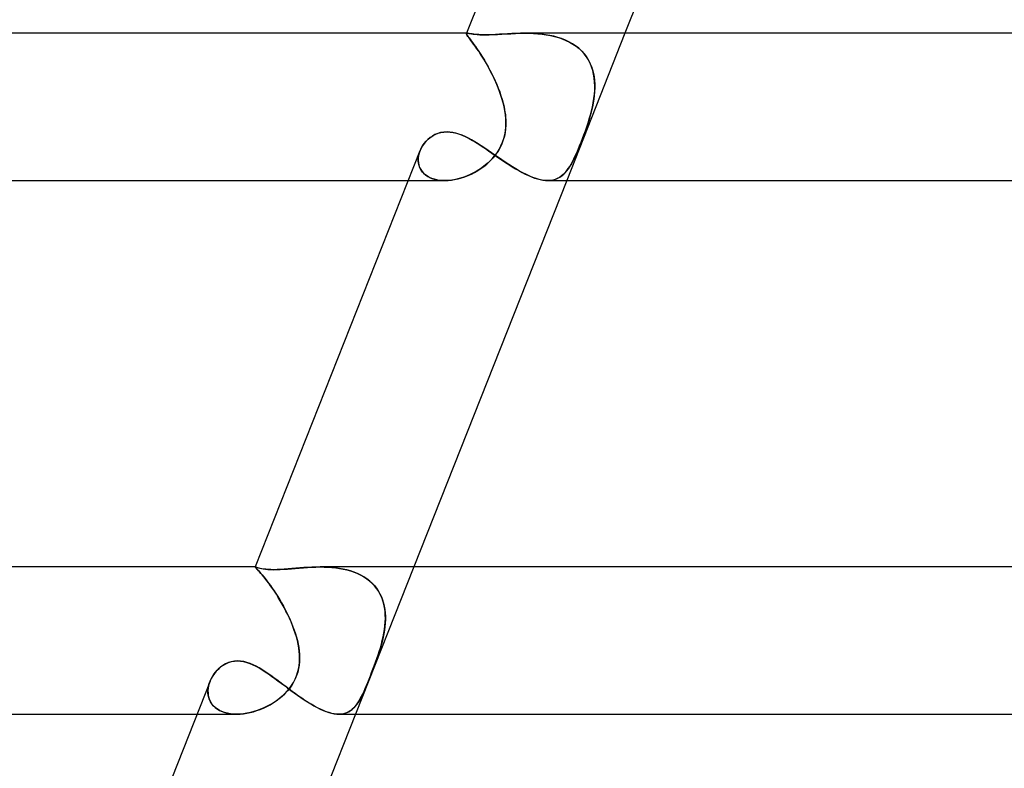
# Model space of a CAD drawing. Header units: millimetres. Extents: x -430 to 430, y -2 to 290.
# Tile 12 of 84: x -253 to -226, y 71 to 91. Entities that reach past the tile are written whole.
import ezdxf

# ---------------------------------------------------------------- set-up
doc = ezdxf.new("R2010")
doc.units = ezdxf.units.MM
doc.layers.add('HIDDEN', color=7, linetype='Continuous')
doc.layers.add('THICK', color=7, linetype='Continuous')

msp = doc.modelspace()

# ---------------------------------------------------------------- linework, layer by layer
at = {"layer": 'HIDDEN'}
for p, q in [((-240.514, 90.985), (-240.513, 90.993)), ((-240.51, 90.974), (-240.514, 90.985)), ((-240.51, 91), (-240.513, 90.992)), ((-240.513, 90.993), (-240.511, 90.995)), ((-240.511, 90.995), (-240.513, 90.993)), ((-240.513, 90.992), (-240.513, 90.984)), ((-240.513, 90.984), (-240.509, 90.971)), ((-240.511, 90.995), (-240.509, 90.997)), ((-240.509, 90.997), (-240.511, 90.995)), ((-240.501, 90.958), (-240.51, 90.974)), ((-240.509, 90.997), (-240.506, 90.998)), ((-240.506, 90.998), (-240.509, 90.997)), ((-240.509, 90.971), (-240.499, 90.954)), ((-240.506, 90.998), (-240.502, 90.999)), ((-240.502, 90.999), (-240.506, 90.998)), ((-240.502, 90.999), (-240.497, 91)), ((-240.498, 91), (-240.502, 90.999)), ((-240.488, 90.938), (-240.501, 90.958)), ((-240.499, 90.954), (-240.484, 90.933)), ((-240.492, 91), (-240.498, 91)), ((-240.497, 91), (-240.492, 91)), ((-240.471, 90.999), (-240.492, 91)), ((-240.47, 90.913), (-240.488, 90.938)), ((-240.484, 90.933), (-240.465, 90.907)), ((-240.442, 90.995), (-240.471, 90.999)), ((-240.448, 90.884), (-240.47, 90.913)), ((-240.465, 90.907), (-240.442, 90.876)), ((-240.406, 90.989), (-240.442, 90.995)), ((-240.361, 90.982), (-240.406, 90.989)), ((-240.307, 90.975), (-240.361, 90.982)), ((-240.245, 90.969), (-240.307, 90.975)), ((-240.172, 90.963), (-240.245, 90.969)), ((-240.09, 90.96), (-240.172, 90.963)), ((-239.996, 90.958), (-240.09, 90.96)), ((-239.91, 90.959), (-239.996, 90.958)), ((-239.817, 90.962), (-239.91, 90.959)), ((-239.719, 90.966), (-239.817, 90.962)), ((-239.615, 90.972), (-239.719, 90.966)), ((-239.507, 90.978), (-239.615, 90.972)), ((-239.396, 90.984), (-239.507, 90.978)), ((-239.281, 90.99), (-239.396, 90.984)), ((-239.163, 90.995), (-239.281, 90.99)), ((-239.044, 90.999), (-239.163, 90.995)), ((-238.923, 91), (-239.044, 90.999)), ((-238.812, 90.999), (-238.923, 91)), ((-238.923, 91), (-238.807, 90.999)), ((-238.699, 90.995), (-238.812, 90.999)), ((-238.807, 90.999), (-238.691, 90.994)), ((-238.587, 90.988), (-238.699, 90.995)), ((-238.691, 90.994), (-238.575, 90.987)), ((-238.474, 90.977), (-238.587, 90.988)), ((-238.575, 90.987), (-238.459, 90.975)), ((-238.362, 90.962), (-238.474, 90.977)), ((-238.459, 90.975), (-238.345, 90.96)), ((-238.251, 90.943), (-238.362, 90.962)), ((-238.345, 90.96), (-238.233, 90.939)), ((-238.141, 90.919), (-238.251, 90.943)), ((-238.233, 90.939), (-238.123, 90.914)), ((-238.034, 90.89), (-238.141, 90.919)), ((-238.123, 90.914), (-238.016, 90.884)), ((-237.929, 90.855), (-238.034, 90.89)), ((-236.208, 91), (-237.791, 87)), ((-240.421, 90.848), (-240.448, 90.884)), ((-240.442, 90.876), (-240.414, 90.839)), ((-240.39, 90.807), (-240.421, 90.848)), ((-240.414, 90.839), (-240.382, 90.797)), ((-240.355, 90.76), (-240.39, 90.807)), ((-240.382, 90.797), (-240.346, 90.749)), ((-240.316, 90.707), (-240.355, 90.76)), ((-240.346, 90.749), (-240.307, 90.696)), ((-240.273, 90.648), (-240.316, 90.707)), ((-240.307, 90.696), (-240.265, 90.637)), ((-240.227, 90.582), (-240.273, 90.648)), ((-240.265, 90.637), (-240.221, 90.573)), ((-238.016, 90.884), (-237.911, 90.849)), ((-237.827, 90.815), (-237.929, 90.855)), ((-237.911, 90.849), (-237.81, 90.807)), ((-237.729, 90.769), (-237.827, 90.815)), ((-237.81, 90.807), (-237.713, 90.76)), ((-237.636, 90.716), (-237.729, 90.769)), ((-237.713, 90.76), (-237.622, 90.707)), ((-237.547, 90.657), (-237.636, 90.716)), ((-237.622, 90.707), (-237.536, 90.649)), ((-237.464, 90.592), (-237.547, 90.657)), ((-237.536, 90.649), (-237.456, 90.585)), ((-240.179, 90.512), (-240.227, 90.582)), ((-240.221, 90.573), (-240.174, 90.503)), ((-240.129, 90.435), (-240.179, 90.512)), ((-240.174, 90.503), (-240.125, 90.428)), ((-240.077, 90.353), (-240.129, 90.435)), ((-240.125, 90.428), (-240.075, 90.349)), ((-237.388, 90.521), (-237.464, 90.592)), ((-237.456, 90.585), (-237.382, 90.515)), ((-237.319, 90.445), (-237.388, 90.521)), ((-237.382, 90.515), (-237.315, 90.441)), ((-237.257, 90.363), (-237.319, 90.445)), ((-237.315, 90.441), (-237.256, 90.361)), ((-237.202, 90.275), (-237.257, 90.363)), ((-237.256, 90.361), (-237.203, 90.278)), ((-240.024, 90.266), (-240.077, 90.353)), ((-240.075, 90.349), (-240.024, 90.266)), ((-239.97, 90.175), (-240.024, 90.266)), ((-240.024, 90.266), (-239.973, 90.18)), ((-239.973, 90.18), (-239.923, 90.09)), ((-239.917, 90.08), (-239.97, 90.175)), ((-239.923, 90.09), (-239.873, 89.998)), ((-237.203, 90.278), (-237.158, 90.191)), ((-237.155, 90.184), (-237.202, 90.275)), ((-237.158, 90.191), (-237.12, 90.101)), ((-237.115, 90.088), (-237.155, 90.184)), ((-237.12, 90.101), (-237.089, 90.008)), ((-237.084, 89.989), (-237.115, 90.088)), ((-239.864, 89.981), (-239.917, 90.08)), ((-239.873, 89.998), (-239.824, 89.903)), ((-239.813, 89.88), (-239.864, 89.981)), ((-239.824, 89.903), (-239.777, 89.806)), ((-239.762, 89.775), (-239.813, 89.88)), ((-237.089, 90.008), (-237.064, 89.912)), ((-237.059, 89.887), (-237.084, 89.989)), ((-237.064, 89.912), (-237.047, 89.815)), ((-237.042, 89.782), (-237.059, 89.887)), ((-239.777, 89.806), (-239.731, 89.708)), ((-239.714, 89.669), (-239.762, 89.775)), ((-239.731, 89.708), (-239.688, 89.609)), ((-239.668, 89.56), (-239.714, 89.669)), ((-239.688, 89.609), (-239.647, 89.508)), ((-239.625, 89.45), (-239.668, 89.56)), ((-237.047, 89.815), (-237.035, 89.715)), ((-237.032, 89.674), (-237.042, 89.782)), ((-237.035, 89.715), (-237.029, 89.615)), ((-237.028, 89.565), (-237.032, 89.674)), ((-237.03, 89.454), (-237.028, 89.565)), ((-237.029, 89.615), (-237.028, 89.514)), ((-239.647, 89.508), (-239.609, 89.407)), ((-239.585, 89.339), (-239.625, 89.45)), ((-239.609, 89.407), (-239.574, 89.305)), ((-239.55, 89.226), (-239.585, 89.339)), ((-239.574, 89.305), (-239.543, 89.203)), ((-237.042, 89.308), (-237.055, 89.206)), ((-237.052, 89.228), (-237.038, 89.342)), ((-237.032, 89.411), (-237.042, 89.308)), ((-237.038, 89.342), (-237.03, 89.454)), ((-237.028, 89.514), (-237.032, 89.411)), ((-239.518, 89.113), (-239.55, 89.226)), ((-239.543, 89.203), (-239.515, 89.102)), ((-239.491, 89), (-239.518, 89.113)), ((-239.515, 89.102), (-239.491, 89)), ((-237.093, 89), (-237.07, 89.114)), ((-237.072, 89.103), (-237.092, 89)), ((-237.055, 89.206), (-237.072, 89.103)), ((-237.07, 89.114), (-237.052, 89.228)), ((-239.471, 88.892), (-239.491, 89)), ((-239.491, 89), (-239.477, 88.93)), ((-239.477, 88.93), (-239.466, 88.86)), ((-239.455, 88.783), (-239.471, 88.892)), ((-239.466, 88.86), (-239.456, 88.791)), ((-239.456, 88.791), (-239.449, 88.722)), ((-239.445, 88.674), (-239.455, 88.783)), ((-237.177, 88.674), (-237.146, 88.783)), ((-237.144, 88.791), (-237.163, 88.722)), ((-237.146, 88.783), (-237.118, 88.892)), ((-237.126, 88.86), (-237.144, 88.791)), ((-237.108, 88.93), (-237.126, 88.86)), ((-237.118, 88.892), (-237.093, 89)), ((-237.092, 89), (-237.108, 88.93)), ((-239.449, 88.722), (-239.444, 88.653)), ((-239.443, 88.494), (-239.449, 88.404)), ((-239.442, 88.566), (-239.445, 88.674)), ((-239.445, 88.458), (-239.442, 88.566)), ((-239.444, 88.653), (-239.442, 88.578)), ((-239.442, 88.578), (-239.443, 88.494)), ((-237.234, 88.494), (-237.265, 88.404)), ((-237.246, 88.458), (-237.211, 88.566)), ((-237.207, 88.577), (-237.234, 88.494)), ((-237.211, 88.566), (-237.177, 88.674)), ((-237.184, 88.653), (-237.207, 88.577)), ((-237.163, 88.722), (-237.184, 88.653)), ((-241.427, 88.214), (-241.357, 88.252)), ((-241.357, 88.252), (-241.282, 88.282)), ((-241.282, 88.282), (-241.204, 88.304)), ((-241.204, 88.304), (-241.122, 88.317)), ((-241.122, 88.317), (-241.039, 88.321)), ((-241.039, 88.321), (-240.955, 88.317)), ((-240.955, 88.317), (-240.87, 88.304)), ((-240.87, 88.304), (-240.784, 88.284)), ((-240.784, 88.284), (-240.698, 88.257)), ((-240.698, 88.257), (-240.612, 88.223)), ((-240.612, 88.223), (-240.525, 88.184)), ((-239.499, 88.142), (-239.473, 88.245)), ((-239.461, 88.308), (-239.481, 88.207)), ((-239.473, 88.245), (-239.455, 88.35)), ((-239.449, 88.404), (-239.461, 88.308)), ((-239.455, 88.35), (-239.445, 88.458)), ((-237.36, 88.142), (-237.321, 88.245)), ((-237.299, 88.308), (-237.336, 88.207)), ((-237.321, 88.245), (-237.283, 88.35)), ((-237.265, 88.404), (-237.299, 88.308)), ((-237.283, 88.35), (-237.246, 88.458)), ((-241.703, 87.944), (-241.659, 88.007)), ((-241.659, 88.007), (-241.61, 88.066)), ((-241.61, 88.066), (-241.554, 88.12)), ((-241.554, 88.12), (-241.493, 88.17)), ((-241.493, 88.17), (-241.427, 88.214)), ((-240.525, 88.184), (-240.439, 88.14)), ((-240.439, 88.14), (-240.352, 88.091)), ((-240.352, 88.091), (-240.264, 88.039)), ((-240.264, 88.039), (-240.176, 87.984)), ((-240.176, 87.984), (-240.088, 87.926)), ((-239.551, 87.995), (-239.599, 87.893)), ((-239.574, 87.942), (-239.533, 88.041)), ((-239.511, 88.102), (-239.551, 87.995)), ((-239.533, 88.041), (-239.499, 88.142)), ((-239.481, 88.207), (-239.511, 88.102)), ((-237.417, 87.995), (-237.459, 87.893)), ((-237.439, 87.942), (-237.399, 88.041)), ((-237.376, 88.101), (-237.417, 87.995)), ((-237.399, 88.041), (-237.36, 88.142)), ((-237.336, 88.207), (-237.376, 88.101)), ((-241.812, 87.674), (-241.795, 87.742)), ((-241.794, 87.746), (-241.811, 87.679)), ((-241.795, 87.742), (-241.772, 87.81)), ((-241.771, 87.812), (-241.794, 87.746)), ((-241.772, 87.81), (-241.741, 87.878)), ((-241.741, 87.878), (-241.703, 87.944)), ((-240.088, 87.926), (-239.999, 87.866)), ((-239.999, 87.866), (-239.909, 87.805)), ((-239.909, 87.805), (-239.819, 87.743)), ((-239.819, 87.743), (-239.728, 87.68)), ((-239.719, 87.704), (-239.79, 87.616)), ((-239.746, 87.669), (-239.682, 87.755)), ((-239.655, 87.796), (-239.719, 87.704)), ((-239.682, 87.755), (-239.625, 87.846)), ((-239.599, 87.893), (-239.655, 87.796)), ((-239.625, 87.846), (-239.574, 87.942)), ((-237.541, 87.703), (-237.581, 87.616)), ((-237.556, 87.669), (-237.518, 87.755)), ((-237.5, 87.795), (-237.541, 87.703)), ((-237.518, 87.755), (-237.478, 87.846)), ((-237.459, 87.893), (-237.5, 87.795)), ((-237.478, 87.846), (-237.439, 87.942)), ((-241.82, 87.613), (-241.822, 87.547)), ((-241.822, 87.538), (-241.82, 87.606)), ((-241.822, 87.547), (-241.817, 87.482)), ((-241.815, 87.471), (-241.822, 87.538)), ((-241.811, 87.679), (-241.82, 87.613)), ((-241.82, 87.606), (-241.812, 87.674)), ((-241.817, 87.482), (-241.804, 87.419)), ((-241.8, 87.406), (-241.815, 87.471)), ((-241.804, 87.419), (-241.783, 87.358)), ((-240.041, 87.383), (-239.962, 87.446)), ((-239.949, 87.458), (-240.036, 87.387)), ((-239.962, 87.446), (-239.887, 87.515)), ((-239.867, 87.534), (-239.949, 87.458)), ((-239.887, 87.515), (-239.814, 87.589)), ((-239.79, 87.616), (-239.867, 87.534)), ((-239.814, 87.589), (-239.746, 87.669)), ((-239.728, 87.68), (-239.638, 87.617)), ((-239.638, 87.617), (-239.546, 87.555)), ((-239.546, 87.555), (-239.455, 87.494)), ((-239.455, 87.494), (-239.364, 87.434)), ((-239.364, 87.434), (-239.272, 87.376)), ((-237.708, 87.383), (-237.67, 87.446)), ((-237.664, 87.457), (-237.706, 87.386)), ((-237.67, 87.446), (-237.632, 87.515)), ((-237.622, 87.534), (-237.664, 87.457)), ((-237.632, 87.515), (-237.594, 87.589)), ((-237.581, 87.616), (-237.622, 87.534)), ((-237.594, 87.589), (-237.556, 87.669)), ((-241.777, 87.343), (-241.8, 87.406)), ((-241.783, 87.358), (-241.754, 87.3)), ((-241.745, 87.284), (-241.777, 87.343)), ((-241.754, 87.3), (-241.718, 87.246)), ((-241.703, 87.228), (-241.745, 87.284)), ((-241.718, 87.246), (-241.674, 87.196)), ((-241.654, 87.177), (-241.703, 87.228)), ((-241.674, 87.196), (-241.623, 87.151)), ((-241.596, 87.132), (-241.654, 87.177)), ((-241.623, 87.151), (-241.564, 87.111)), ((-240.413, 87.161), (-240.512, 87.12)), ((-240.468, 87.137), (-240.378, 87.177)), ((-240.316, 87.209), (-240.413, 87.161)), ((-240.378, 87.177), (-240.291, 87.222)), ((-240.22, 87.262), (-240.316, 87.209)), ((-240.291, 87.222), (-240.205, 87.271)), ((-240.126, 87.322), (-240.22, 87.262)), ((-240.205, 87.271), (-240.121, 87.325)), ((-240.036, 87.387), (-240.126, 87.322)), ((-240.121, 87.325), (-240.041, 87.383)), ((-239.272, 87.376), (-239.181, 87.32)), ((-239.181, 87.32), (-239.091, 87.268)), ((-239.091, 87.268), (-239.003, 87.219)), ((-239.003, 87.219), (-238.915, 87.175)), ((-238.915, 87.175), (-238.829, 87.134)), ((-237.887, 87.161), (-237.937, 87.119)), ((-237.914, 87.137), (-237.869, 87.177)), ((-237.839, 87.208), (-237.887, 87.161)), ((-237.869, 87.177), (-237.826, 87.222)), ((-237.793, 87.262), (-237.839, 87.208)), ((-237.826, 87.222), (-237.785, 87.271)), ((-237.749, 87.321), (-237.793, 87.262)), ((-237.785, 87.271), (-237.746, 87.325)), ((-237.706, 87.386), (-237.749, 87.321)), ((-237.746, 87.325), (-237.708, 87.383)), ((-242.092, 87), (-241.104, 87)), ((-241.53, 87.092), (-241.596, 87.132)), ((-241.564, 87.111), (-241.499, 87.077)), ((-241.456, 87.059), (-241.53, 87.092)), ((-241.499, 87.077), (-241.428, 87.049)), ((-241.375, 87.033), (-241.456, 87.059)), ((-241.428, 87.049), (-241.352, 87.027)), ((-241.288, 87.014), (-241.375, 87.033)), ((-241.352, 87.027), (-241.271, 87.012)), ((-241.196, 87.003), (-241.288, 87.014)), ((-241.271, 87.012), (-241.186, 87.003)), ((-241.099, 87), (-241.196, 87.003)), ((-241.186, 87.003), (-241.098, 87)), ((-241.004, 87.004), (-241.098, 87)), ((-241.098, 87), (-241.011, 87.003)), ((-241.011, 87.003), (-240.922, 87.012)), ((-240.908, 87.014), (-241.004, 87.004)), ((-240.922, 87.012), (-240.832, 87.027)), ((-240.81, 87.031), (-240.908, 87.014)), ((-240.832, 87.027), (-240.741, 87.047)), ((-240.711, 87.054), (-240.81, 87.031)), ((-240.741, 87.047), (-240.649, 87.072)), ((-240.611, 87.084), (-240.711, 87.054)), ((-240.649, 87.072), (-240.558, 87.102)), ((-240.512, 87.12), (-240.611, 87.084)), ((-240.558, 87.102), (-240.468, 87.137)), ((-238.829, 87.134), (-238.745, 87.099)), ((-238.745, 87.099), (-238.664, 87.068)), ((-238.664, 87.068), (-238.585, 87.043)), ((-238.585, 87.043), (-238.51, 87.024)), ((-238.51, 87.024), (-238.437, 87.01)), ((-238.437, 87.01), (-238.368, 87.002)), ((-238.368, 87.002), (-238.301, 87)), ((-238.233, 87.004), (-238.302, 87)), ((-238.301, 87), (-238.237, 87.003)), ((-238.237, 87.003), (-238.176, 87.012)), ((-238.167, 87.014), (-238.233, 87.004)), ((-238.176, 87.012), (-238.118, 87.027)), ((-238.105, 87.031), (-238.167, 87.014)), ((-238.118, 87.027), (-238.063, 87.047)), ((-238.046, 87.054), (-238.105, 87.031)), ((-238.063, 87.047), (-238.011, 87.072)), ((-237.99, 87.084), (-238.046, 87.054)), ((-238.011, 87.072), (-237.961, 87.102)), ((-237.937, 87.119), (-237.99, 87.084)), ((-237.961, 87.102), (-237.914, 87.137)), ((-246.246, 76.5), (-246.247, 76.499)), ((-246.246, 76.499), (-246.246, 76.5)), ((-246.246, 76.5), (-246.245, 76.5)), ((-246.245, 76.5), (-246.246, 76.5)), ((-246.246, 76.5), (-246.246, 76.499)), ((-246.246, 76.496), (-246.246, 76.499)), ((-246.246, 76.499), (-246.246, 76.499)), ((-246.246, 76.499), (-246.246, 76.499)), ((-246.246, 76.499), (-246.245, 76.495)), ((-246.241, 76.489), (-246.246, 76.496)), ((-246.245, 76.5), (-246.245, 76.5)), ((-246.245, 76.5), (-246.244, 76.5)), ((-246.244, 76.5), (-246.245, 76.5)), ((-246.245, 76.5), (-246.245, 76.5)), ((-246.245, 76.495), (-246.24, 76.488)), ((-246.244, 76.5), (-246.244, 76.5)), ((-246.236, 76.498), (-246.244, 76.5)), ((-246.244, 76.5), (-246.244, 76.5)), ((-246.232, 76.479), (-246.241, 76.489)), ((-246.24, 76.488), (-246.231, 76.477)), ((-246.222, 76.495), (-246.236, 76.498)), ((-246.219, 76.465), (-246.232, 76.479)), ((-246.231, 76.477), (-246.217, 76.463)), ((-246.203, 76.489), (-246.222, 76.495)), ((-246.202, 76.447), (-246.219, 76.465)), ((-246.217, 76.463), (-246.2, 76.444)), ((-246.179, 76.481), (-246.203, 76.489)), ((-246.149, 76.472), (-246.179, 76.481)), ((-246.112, 76.463), (-246.149, 76.472)), ((-246.069, 76.454), (-246.112, 76.463)), ((-246.019, 76.445), (-246.069, 76.454)), ((-245.249, 76.455), (-245.354, 76.447)), ((-245.143, 76.465), (-245.249, 76.455)), ((-245.037, 76.473), (-245.143, 76.465)), ((-244.931, 76.482), (-245.037, 76.473)), ((-244.823, 76.489), (-244.931, 76.482)), ((-244.712, 76.495), (-244.823, 76.489)), ((-244.6, 76.499), (-244.712, 76.495)), ((-244.486, 76.5), (-244.6, 76.499)), ((-244.381, 76.499), (-244.486, 76.5)), ((-244.485, 76.5), (-244.378, 76.499)), ((-244.276, 76.495), (-244.381, 76.499)), ((-244.378, 76.499), (-244.272, 76.494)), ((-244.171, 76.487), (-244.276, 76.495)), ((-244.272, 76.494), (-244.166, 76.487)), ((-244.066, 76.477), (-244.171, 76.487)), ((-244.166, 76.487), (-244.061, 76.476)), ((-243.962, 76.462), (-244.066, 76.477)), ((-244.061, 76.476), (-243.958, 76.461)), ((-243.859, 76.443), (-243.962, 76.462)), ((-243.958, 76.461), (-243.856, 76.443)), ((-241.944, 76.5), (-243.527, 72.5)), ((-246.18, 76.424), (-246.202, 76.447)), ((-246.2, 76.444), (-246.178, 76.422)), ((-246.155, 76.397), (-246.18, 76.424)), ((-246.178, 76.422), (-246.153, 76.394)), ((-246.126, 76.365), (-246.155, 76.397)), ((-246.153, 76.394), (-246.124, 76.362)), ((-246.093, 76.327), (-246.126, 76.365)), ((-246.124, 76.362), (-246.091, 76.325)), ((-246.056, 76.285), (-246.093, 76.327)), ((-246.091, 76.325), (-246.055, 76.283)), ((-246.017, 76.237), (-246.056, 76.285)), ((-246.055, 76.283), (-246.016, 76.236)), ((-245.962, 76.438), (-246.019, 76.445)), ((-245.974, 76.184), (-246.017, 76.237)), ((-246.016, 76.236), (-245.974, 76.184)), ((-245.897, 76.432), (-245.962, 76.438)), ((-245.825, 76.428), (-245.897, 76.432)), ((-245.745, 76.427), (-245.825, 76.428)), ((-245.655, 76.428), (-245.745, 76.427)), ((-245.558, 76.432), (-245.655, 76.428)), ((-245.457, 76.439), (-245.558, 76.432)), ((-245.354, 76.447), (-245.457, 76.439)), ((-243.759, 76.42), (-243.859, 76.443)), ((-243.856, 76.443), (-243.756, 76.419)), ((-243.66, 76.392), (-243.759, 76.42)), ((-243.756, 76.419), (-243.658, 76.392)), ((-243.563, 76.36), (-243.66, 76.392)), ((-243.658, 76.392), (-243.562, 76.359)), ((-243.47, 76.322), (-243.563, 76.36)), ((-243.562, 76.359), (-243.47, 76.322)), ((-243.38, 76.279), (-243.47, 76.322)), ((-243.47, 76.322), (-243.382, 76.279)), ((-243.382, 76.279), (-243.298, 76.232)), ((-243.295, 76.23), (-243.38, 76.279)), ((-243.298, 76.232), (-243.219, 76.18)), ((-243.214, 76.177), (-243.295, 76.23)), ((-245.928, 76.125), (-245.974, 76.184)), ((-245.974, 76.184), (-245.93, 76.127)), ((-245.93, 76.127), (-245.883, 76.065)), ((-245.88, 76.061), (-245.928, 76.125)), ((-245.883, 76.065), (-245.835, 75.999)), ((-245.83, 75.992), (-245.88, 76.061)), ((-245.835, 75.999), (-245.785, 75.928)), ((-245.779, 75.918), (-245.83, 75.992)), ((-245.785, 75.928), (-245.735, 75.854)), ((-243.219, 76.18), (-243.145, 76.123)), ((-243.139, 76.118), (-243.214, 76.177)), ((-243.145, 76.123), (-243.076, 76.061)), ((-243.068, 76.054), (-243.139, 76.118)), ((-243.076, 76.061), (-243.012, 75.994)), ((-243.004, 75.985), (-243.068, 76.054)), ((-243.012, 75.994), (-242.955, 75.924)), ((-242.946, 75.911), (-243.004, 75.985)), ((-242.955, 75.924), (-242.905, 75.85)), ((-245.726, 75.841), (-245.779, 75.918)), ((-245.735, 75.854), (-245.684, 75.776)), ((-245.673, 75.759), (-245.726, 75.841)), ((-245.684, 75.776), (-245.633, 75.695)), ((-245.62, 75.674), (-245.673, 75.759)), ((-245.633, 75.695), (-245.582, 75.611)), ((-245.566, 75.585), (-245.62, 75.674)), ((-242.895, 75.834), (-242.946, 75.911)), ((-242.905, 75.85), (-242.86, 75.772)), ((-242.85, 75.753), (-242.895, 75.834)), ((-242.86, 75.772), (-242.821, 75.691)), ((-242.811, 75.667), (-242.85, 75.753)), ((-242.821, 75.691), (-242.789, 75.607)), ((-242.78, 75.579), (-242.811, 75.667)), ((-245.582, 75.611), (-245.531, 75.524)), ((-245.514, 75.494), (-245.566, 75.585)), ((-245.531, 75.524), (-245.482, 75.436)), ((-245.462, 75.4), (-245.514, 75.494)), ((-245.482, 75.436), (-245.434, 75.346)), ((-245.412, 75.304), (-245.462, 75.4)), ((-242.789, 75.607), (-242.763, 75.521)), ((-242.754, 75.488), (-242.78, 75.579)), ((-242.763, 75.521), (-242.742, 75.433)), ((-242.735, 75.395), (-242.754, 75.488)), ((-242.742, 75.433), (-242.727, 75.343)), ((-242.722, 75.299), (-242.735, 75.395)), ((-245.434, 75.346), (-245.387, 75.254)), ((-245.364, 75.207), (-245.412, 75.304)), ((-245.387, 75.254), (-245.343, 75.161)), ((-245.318, 75.108), (-245.364, 75.207)), ((-245.343, 75.161), (-245.3, 75.067)), ((-242.727, 75.343), (-242.718, 75.252)), ((-242.715, 75.202), (-242.722, 75.299)), ((-242.718, 75.252), (-242.713, 75.159)), ((-242.713, 75.104), (-242.715, 75.202)), ((-242.713, 75.159), (-242.713, 75.065)), ((-245.274, 75.007), (-245.318, 75.108)), ((-245.3, 75.067), (-245.259, 74.973)), ((-245.233, 74.906), (-245.274, 75.007)), ((-245.259, 74.973), (-245.222, 74.878)), ((-245.195, 74.805), (-245.233, 74.906)), ((-245.222, 74.878), (-245.187, 74.783)), ((-242.727, 74.877), (-242.739, 74.782)), ((-242.736, 74.803), (-242.724, 74.904)), ((-242.718, 74.971), (-242.727, 74.877)), ((-242.724, 74.904), (-242.716, 75.004)), ((-242.713, 75.065), (-242.718, 74.971)), ((-242.716, 75.004), (-242.713, 75.104)), ((-245.16, 74.703), (-245.195, 74.805)), ((-245.187, 74.783), (-245.156, 74.688)), ((-245.129, 74.601), (-245.16, 74.703)), ((-245.156, 74.688), (-245.127, 74.594)), ((-245.103, 74.5), (-245.129, 74.601)), ((-245.127, 74.594), (-245.103, 74.5)), ((-242.796, 74.5), (-242.772, 74.601)), ((-242.774, 74.594), (-242.795, 74.5)), ((-242.755, 74.688), (-242.774, 74.594)), ((-242.772, 74.601), (-242.752, 74.702)), ((-242.739, 74.782), (-242.755, 74.688)), ((-242.752, 74.702), (-242.736, 74.803)), ((-245.081, 74.402), (-245.103, 74.5)), ((-245.103, 74.5), (-245.082, 74.407)), ((-245.082, 74.407), (-245.065, 74.315)), ((-245.064, 74.304), (-245.081, 74.402)), ((-245.065, 74.315), (-245.052, 74.221)), ((-242.846, 74.315), (-242.874, 74.221)), ((-242.849, 74.304), (-242.821, 74.402)), ((-242.819, 74.407), (-242.846, 74.315)), ((-242.821, 74.402), (-242.796, 74.5)), ((-242.795, 74.5), (-242.819, 74.407)), ((-245.051, 74.206), (-245.064, 74.304)), ((-245.052, 74.221), (-245.044, 74.126)), ((-245.043, 74.109), (-245.051, 74.206)), ((-245.044, 74.126), (-245.041, 74.031)), ((-245.041, 74.012), (-245.043, 74.109)), ((-242.944, 74.012), (-242.91, 74.109)), ((-242.905, 74.126), (-242.937, 74.031)), ((-242.91, 74.109), (-242.879, 74.206)), ((-242.874, 74.221), (-242.905, 74.126)), ((-242.879, 74.206), (-242.849, 74.304)), ((-247.23, 73.746), (-247.173, 73.793)), ((-247.173, 73.793), (-247.111, 73.835)), ((-247.111, 73.835), (-247.044, 73.873)), ((-247.044, 73.873), (-246.971, 73.904)), ((-246.971, 73.904), (-246.893, 73.928)), ((-246.893, 73.928), (-246.81, 73.943)), ((-246.81, 73.943), (-246.725, 73.948)), ((-246.725, 73.948), (-246.643, 73.943)), ((-246.643, 73.943), (-246.561, 73.93)), ((-246.561, 73.93), (-246.478, 73.909)), ((-246.478, 73.909), (-246.394, 73.881)), ((-246.394, 73.881), (-246.31, 73.846)), ((-246.31, 73.846), (-246.227, 73.805)), ((-246.227, 73.805), (-246.142, 73.759)), ((-245.072, 73.723), (-245.055, 73.819)), ((-245.053, 73.837), (-245.068, 73.74)), ((-245.055, 73.819), (-245.045, 73.915)), ((-245.044, 73.934), (-245.053, 73.837)), ((-245.045, 73.915), (-245.041, 74.012)), ((-245.041, 74.031), (-245.044, 73.934)), ((-243.05, 73.723), (-243.014, 73.819)), ((-243.007, 73.837), (-243.043, 73.74)), ((-243.014, 73.819), (-242.978, 73.915)), ((-242.971, 73.934), (-243.007, 73.837)), ((-242.978, 73.915), (-242.944, 74.012)), ((-242.937, 74.031), (-242.971, 73.934)), ((-247.443, 73.465), (-247.41, 73.526)), ((-247.41, 73.526), (-247.372, 73.586)), ((-247.372, 73.586), (-247.329, 73.643)), ((-247.329, 73.643), (-247.281, 73.696)), ((-247.281, 73.696), (-247.23, 73.746)), ((-246.142, 73.759), (-246.058, 73.708)), ((-246.058, 73.708), (-245.974, 73.654)), ((-245.974, 73.654), (-245.888, 73.596)), ((-245.888, 73.596), (-245.803, 73.535)), ((-245.803, 73.535), (-245.716, 73.473)), ((-245.164, 73.451), (-245.126, 73.539)), ((-245.122, 73.551), (-245.159, 73.461)), ((-245.126, 73.539), (-245.096, 73.63)), ((-245.092, 73.644), (-245.122, 73.551)), ((-245.096, 73.63), (-245.072, 73.723)), ((-245.068, 73.74), (-245.092, 73.644)), ((-243.156, 73.451), (-243.121, 73.539)), ((-243.116, 73.551), (-243.152, 73.461)), ((-243.121, 73.539), (-243.086, 73.63)), ((-243.08, 73.644), (-243.116, 73.551)), ((-243.086, 73.63), (-243.05, 73.723)), ((-243.043, 73.74), (-243.08, 73.644)), ((-247.524, 73.208), (-247.512, 73.273)), ((-247.512, 73.271), (-247.524, 73.205)), ((-247.512, 73.273), (-247.495, 73.338)), ((-247.495, 73.337), (-247.512, 73.271)), ((-247.471, 73.403), (-247.495, 73.337)), ((-247.495, 73.338), (-247.472, 73.401)), ((-247.472, 73.401), (-247.443, 73.465)), ((-245.716, 73.473), (-245.63, 73.408)), ((-245.63, 73.408), (-245.542, 73.343)), ((-245.542, 73.343), (-245.454, 73.277)), ((-245.454, 73.277), (-245.366, 73.21)), ((-245.316, 73.203), (-245.259, 73.283)), ((-245.254, 73.29), (-245.311, 73.21)), ((-245.259, 73.283), (-245.208, 73.365)), ((-245.203, 73.374), (-245.254, 73.29)), ((-245.208, 73.365), (-245.164, 73.451)), ((-245.159, 73.461), (-245.203, 73.374)), ((-243.259, 73.203), (-243.225, 73.283)), ((-243.222, 73.29), (-243.256, 73.21)), ((-243.225, 73.283), (-243.191, 73.365)), ((-243.187, 73.374), (-243.222, 73.29)), ((-243.191, 73.365), (-243.156, 73.451)), ((-243.152, 73.461), (-243.187, 73.374)), ((-247.529, 73.143), (-247.524, 73.208)), ((-247.524, 73.205), (-247.529, 73.139)), ((-247.529, 73.079), (-247.529, 73.143)), ((-247.529, 73.139), (-247.528, 73.074)), ((-247.522, 73.015), (-247.529, 73.079)), ((-247.528, 73.074), (-247.521, 73.01)), ((-247.508, 72.953), (-247.522, 73.015)), ((-247.521, 73.01), (-247.506, 72.947)), ((-245.596, 72.923), (-245.519, 72.986)), ((-245.513, 72.992), (-245.589, 72.928)), ((-245.519, 72.986), (-245.447, 73.054)), ((-245.441, 73.06), (-245.513, 72.992)), ((-245.447, 73.054), (-245.379, 73.127)), ((-245.374, 73.133), (-245.441, 73.06)), ((-245.379, 73.127), (-245.316, 73.203)), ((-245.311, 73.21), (-245.374, 73.133)), ((-245.366, 73.21), (-245.277, 73.144)), ((-245.277, 73.144), (-245.187, 73.078)), ((-245.187, 73.078), (-245.097, 73.014)), ((-245.097, 73.014), (-245.007, 72.951)), ((-243.393, 72.923), (-243.359, 72.986)), ((-243.356, 72.992), (-243.39, 72.928)), ((-243.359, 72.986), (-243.326, 73.054)), ((-243.323, 73.06), (-243.356, 72.992)), ((-243.326, 73.054), (-243.292, 73.127)), ((-243.29, 73.133), (-243.323, 73.06)), ((-243.292, 73.127), (-243.259, 73.203)), ((-243.256, 73.21), (-243.29, 73.133)), ((-247.487, 72.893), (-247.508, 72.953)), ((-247.506, 72.947), (-247.485, 72.887)), ((-247.46, 72.836), (-247.487, 72.893)), ((-247.485, 72.887), (-247.456, 72.829)), ((-247.426, 72.782), (-247.46, 72.836)), ((-247.456, 72.829), (-247.421, 72.776)), ((-247.384, 72.731), (-247.426, 72.782)), ((-247.421, 72.776), (-247.379, 72.725)), ((-247.335, 72.684), (-247.384, 72.731)), ((-247.379, 72.725), (-247.33, 72.679)), ((-245.92, 72.715), (-246.009, 72.672)), ((-245.929, 72.71), (-245.842, 72.757)), ((-245.834, 72.762), (-245.92, 72.715)), ((-245.842, 72.757), (-245.758, 72.808)), ((-245.749, 72.813), (-245.834, 72.762)), ((-245.758, 72.808), (-245.675, 72.863)), ((-245.668, 72.868), (-245.749, 72.813)), ((-245.675, 72.863), (-245.596, 72.923)), ((-245.589, 72.928), (-245.668, 72.868)), ((-245.007, 72.951), (-244.917, 72.89)), ((-244.917, 72.89), (-244.828, 72.832)), ((-244.828, 72.832), (-244.74, 72.778)), ((-244.74, 72.778), (-244.653, 72.727)), ((-244.653, 72.727), (-244.567, 72.681)), ((-243.531, 72.715), (-243.57, 72.672)), ((-243.535, 72.71), (-243.497, 72.757)), ((-243.494, 72.762), (-243.531, 72.715)), ((-243.497, 72.757), (-243.461, 72.808)), ((-243.458, 72.813), (-243.494, 72.762)), ((-243.461, 72.808), (-243.427, 72.863)), ((-243.424, 72.868), (-243.458, 72.813)), ((-243.427, 72.863), (-243.393, 72.923)), ((-243.39, 72.928), (-243.424, 72.868)), ((-247.828, 72.5), (-246.749, 72.5)), ((-247.28, 72.642), (-247.335, 72.684)), ((-247.33, 72.679), (-247.274, 72.637)), ((-247.219, 72.604), (-247.28, 72.642)), ((-247.274, 72.637), (-247.212, 72.601)), ((-247.151, 72.572), (-247.219, 72.604)), ((-247.212, 72.601), (-247.145, 72.57)), ((-247.078, 72.546), (-247.151, 72.572)), ((-247.145, 72.57), (-247.072, 72.544)), ((-247, 72.526), (-247.078, 72.546)), ((-247.072, 72.544), (-246.995, 72.525)), ((-246.917, 72.511), (-247, 72.526)), ((-246.995, 72.525), (-246.914, 72.511)), ((-246.831, 72.503), (-246.917, 72.511)), ((-246.914, 72.511), (-246.829, 72.502)), ((-246.742, 72.5), (-246.831, 72.503)), ((-246.829, 72.502), (-246.742, 72.5)), ((-246.742, 72.5), (-246.654, 72.503)), ((-246.653, 72.503), (-246.742, 72.5)), ((-246.654, 72.503), (-246.565, 72.512)), ((-246.563, 72.512), (-246.653, 72.503)), ((-246.565, 72.512), (-246.474, 72.525)), ((-246.47, 72.526), (-246.563, 72.512)), ((-246.474, 72.525), (-246.382, 72.544)), ((-246.377, 72.545), (-246.47, 72.526)), ((-246.382, 72.544), (-246.291, 72.568)), ((-246.284, 72.57), (-246.377, 72.545)), ((-246.291, 72.568), (-246.199, 72.597)), ((-246.192, 72.599), (-246.284, 72.57)), ((-246.199, 72.597), (-246.108, 72.63)), ((-246.1, 72.633), (-246.192, 72.599)), ((-246.108, 72.63), (-246.018, 72.668)), ((-246.009, 72.672), (-246.1, 72.633)), ((-246.018, 72.668), (-245.929, 72.71)), ((-244.567, 72.681), (-244.483, 72.638)), ((-244.483, 72.638), (-244.401, 72.602)), ((-244.401, 72.602), (-244.322, 72.57)), ((-244.322, 72.57), (-244.245, 72.545)), ((-244.245, 72.545), (-244.172, 72.525)), ((-244.172, 72.525), (-244.101, 72.511)), ((-244.101, 72.511), (-244.034, 72.502)), ((-244.034, 72.502), (-243.97, 72.5)), ((-243.97, 72.5), (-243.911, 72.503)), ((-243.91, 72.503), (-243.97, 72.5)), ((-243.911, 72.503), (-243.854, 72.512)), ((-243.853, 72.512), (-243.91, 72.503)), ((-243.854, 72.512), (-243.801, 72.525)), ((-243.799, 72.526), (-243.853, 72.512)), ((-243.801, 72.525), (-243.751, 72.544)), ((-243.748, 72.545), (-243.799, 72.526)), ((-243.751, 72.544), (-243.703, 72.568)), ((-243.7, 72.57), (-243.748, 72.545)), ((-243.703, 72.568), (-243.658, 72.597)), ((-243.654, 72.599), (-243.7, 72.57)), ((-243.658, 72.597), (-243.615, 72.63)), ((-243.611, 72.633), (-243.654, 72.599)), ((-243.615, 72.63), (-243.574, 72.668)), ((-243.57, 72.672), (-243.611, 72.633)), ((-243.574, 72.668), (-243.535, 72.71))]:
    msp.add_line(p, q, dxfattribs=at)
at = {"layer": 'THICK'}
for p, q in [((-236.07, 102.225), (-240.51, 91)), ((-232.055, 101.5), (-236.208, 91)), ((-240.492, 91), (-338.998, 91)), ((-240.492, 91), (-240.473, 90.999)), ((-240.473, 90.999), (-240.447, 90.995)), ((-240.447, 90.995), (-240.415, 90.99)), ((-240.415, 90.99), (-240.376, 90.984)), ((-240.376, 90.984), (-240.33, 90.978)), ((-240.33, 90.978), (-240.277, 90.972)), ((-240.277, 90.972), (-240.217, 90.966)), ((-240.217, 90.966), (-240.15, 90.962)), ((-240.15, 90.962), (-240.076, 90.959)), ((-240.076, 90.959), (-239.996, 90.958)), ((-239.996, 90.958), (-239.894, 90.96)), ((-239.894, 90.96), (-239.786, 90.963)), ((-239.786, 90.963), (-239.673, 90.969)), ((-239.673, 90.969), (-239.555, 90.975)), ((-239.555, 90.975), (-239.433, 90.982)), ((-239.433, 90.982), (-239.308, 90.989)), ((-239.308, 90.989), (-239.181, 90.995)), ((-239.181, 90.995), (-239.053, 90.999)), ((-239.053, 90.999), (-238.923, 91)), ((-1.109, 91), (-238.924, 91)), ((-241.366, 88.247), (-241.436, 88.209)), ((-241.291, 88.278), (-241.366, 88.247)), ((-241.212, 88.302), (-241.291, 88.278)), ((-241.128, 88.316), (-241.212, 88.302)), ((-241.039, 88.321), (-241.128, 88.316)), ((-240.962, 88.317), (-241.039, 88.321)), ((-240.881, 88.306), (-240.962, 88.317)), ((-240.799, 88.288), (-240.881, 88.306)), ((-240.715, 88.263), (-240.799, 88.288)), ((-240.631, 88.231), (-240.715, 88.263)), ((-240.545, 88.193), (-240.631, 88.231)), ((-241.662, 88.003), (-241.705, 87.941)), ((-241.614, 88.061), (-241.662, 88.003)), ((-241.56, 88.115), (-241.614, 88.061)), ((-241.5, 88.165), (-241.56, 88.115)), ((-241.436, 88.209), (-241.5, 88.165)), ((-240.459, 88.151), (-240.545, 88.193)), ((-240.373, 88.103), (-240.459, 88.151)), ((-240.285, 88.052), (-240.373, 88.103)), ((-240.197, 87.997), (-240.285, 88.052)), ((-240.108, 87.939), (-240.197, 87.997)), ((-241.773, 87.808), (-246.246, 76.5)), ((-241.741, 87.878), (-241.771, 87.812)), ((-241.705, 87.941), (-241.741, 87.878)), ((-240.017, 87.879), (-240.108, 87.939)), ((-239.926, 87.817), (-240.017, 87.879)), ((-239.834, 87.753), (-239.926, 87.817)), ((-239.74, 87.688), (-239.834, 87.753)), ((-239.646, 87.623), (-239.74, 87.688)), ((-239.552, 87.559), (-239.646, 87.623)), ((-239.457, 87.495), (-239.552, 87.559)), ((-239.361, 87.432), (-239.457, 87.495)), ((-239.265, 87.372), (-239.361, 87.432)), ((-239.17, 87.313), (-239.265, 87.372)), ((-239.074, 87.258), (-239.17, 87.313)), ((-238.979, 87.207), (-239.074, 87.258)), ((-238.886, 87.161), (-238.979, 87.207)), ((-238.795, 87.119), (-238.886, 87.161)), ((-338.994, 87), (-242.092, 87)), ((-237.791, 87), (-241.944, 76.5)), ((-238.706, 87.083), (-238.795, 87.119)), ((-238.618, 87.053), (-238.706, 87.083)), ((-238.534, 87.03), (-238.618, 87.053)), ((-238.453, 87.013), (-238.534, 87.03)), ((-238.376, 87.003), (-238.453, 87.013)), ((-238.302, 87), (-238.376, 87.003)), ((-238.306, 87), (-2, 87)), ((-246.244, 76.5), (-346.998, 76.5)), ((-246.244, 76.5), (-246.236, 76.499)), ((-246.236, 76.499), (-246.223, 76.495)), ((-246.223, 76.495), (-246.204, 76.489)), ((-246.204, 76.489), (-246.181, 76.482)), ((-246.181, 76.482), (-246.153, 76.473)), ((-246.153, 76.473), (-246.118, 76.465)), ((-246.118, 76.465), (-246.076, 76.455)), ((-246.076, 76.455), (-246.027, 76.447)), ((-245.369, 76.445), (-245.266, 76.454)), ((-245.266, 76.454), (-245.159, 76.463)), ((-245.159, 76.463), (-245.05, 76.472)), ((-245.05, 76.472), (-244.94, 76.481)), ((-244.94, 76.481), (-244.828, 76.489)), ((-244.828, 76.489), (-244.714, 76.495)), ((-244.714, 76.495), (-244.6, 76.498)), ((-244.6, 76.498), (-244.485, 76.5)), ((-1.243, 76.5), (-244.485, 76.5)), ((-246.027, 76.447), (-245.969, 76.439)), ((-245.969, 76.439), (-245.903, 76.432)), ((-245.903, 76.432), (-245.827, 76.428)), ((-245.827, 76.428), (-245.745, 76.427)), ((-245.745, 76.427), (-245.658, 76.428)), ((-245.658, 76.428), (-245.566, 76.432)), ((-245.566, 76.432), (-245.47, 76.438)), ((-245.47, 76.438), (-245.369, 76.445)), ((-247.189, 73.78), (-247.25, 73.727)), ((-247.123, 73.828), (-247.189, 73.78)), ((-247.052, 73.869), (-247.123, 73.828)), ((-246.976, 73.902), (-247.052, 73.869)), ((-246.896, 73.927), (-246.976, 73.902)), ((-246.813, 73.943), (-246.896, 73.927)), ((-246.725, 73.948), (-246.813, 73.943)), ((-246.642, 73.943), (-246.725, 73.948)), ((-246.556, 73.929), (-246.642, 73.943)), ((-246.47, 73.907), (-246.556, 73.929)), ((-246.386, 73.878), (-246.47, 73.907)), ((-246.303, 73.843), (-246.386, 73.878)), ((-246.222, 73.803), (-246.303, 73.843)), ((-246.142, 73.758), (-246.222, 73.803)), ((-247.401, 73.541), (-247.439, 73.473)), ((-247.356, 73.607), (-247.401, 73.541)), ((-247.306, 73.669), (-247.356, 73.607)), ((-247.25, 73.727), (-247.306, 73.669)), ((-246.063, 73.711), (-246.142, 73.758)), ((-245.984, 73.661), (-246.063, 73.711)), ((-245.904, 73.607), (-245.984, 73.661)), ((-245.824, 73.551), (-245.904, 73.607)), ((-245.743, 73.492), (-245.824, 73.551)), ((-247.474, 73.397), (-251.982, 61.999)), ((-247.439, 73.473), (-247.471, 73.403)), ((-245.661, 73.432), (-245.743, 73.492)), ((-245.578, 73.37), (-245.661, 73.432)), ((-245.495, 73.307), (-245.578, 73.37)), ((-245.411, 73.244), (-245.495, 73.307)), ((-245.327, 73.181), (-245.411, 73.244)), ((-245.241, 73.118), (-245.327, 73.181)), ((-245.155, 73.055), (-245.241, 73.118)), ((-245.069, 72.994), (-245.155, 73.055)), ((-244.983, 72.934), (-245.069, 72.994)), ((-244.896, 72.876), (-244.983, 72.934)), ((-244.811, 72.821), (-244.896, 72.876)), ((-244.725, 72.769), (-244.811, 72.821)), ((-244.641, 72.72), (-244.725, 72.769)), ((-244.557, 72.675), (-244.641, 72.72)), ((-346.994, 72.5), (-247.828, 72.5)), ((-243.527, 72.5), (-247.68, 62)), ((-244.475, 72.635), (-244.557, 72.675)), ((-244.395, 72.599), (-244.475, 72.635)), ((-244.318, 72.569), (-244.395, 72.599)), ((-244.242, 72.544), (-244.318, 72.569)), ((-244.17, 72.524), (-244.242, 72.544)), ((-244.1, 72.51), (-244.17, 72.524)), ((-244.033, 72.502), (-244.1, 72.51)), ((-243.97, 72.5), (-244.033, 72.502)), ((-243.975, 72.5), (-2, 72.5))]:
    msp.add_line(p, q, dxfattribs=at)

doc.saveas('drawing.dxf')
